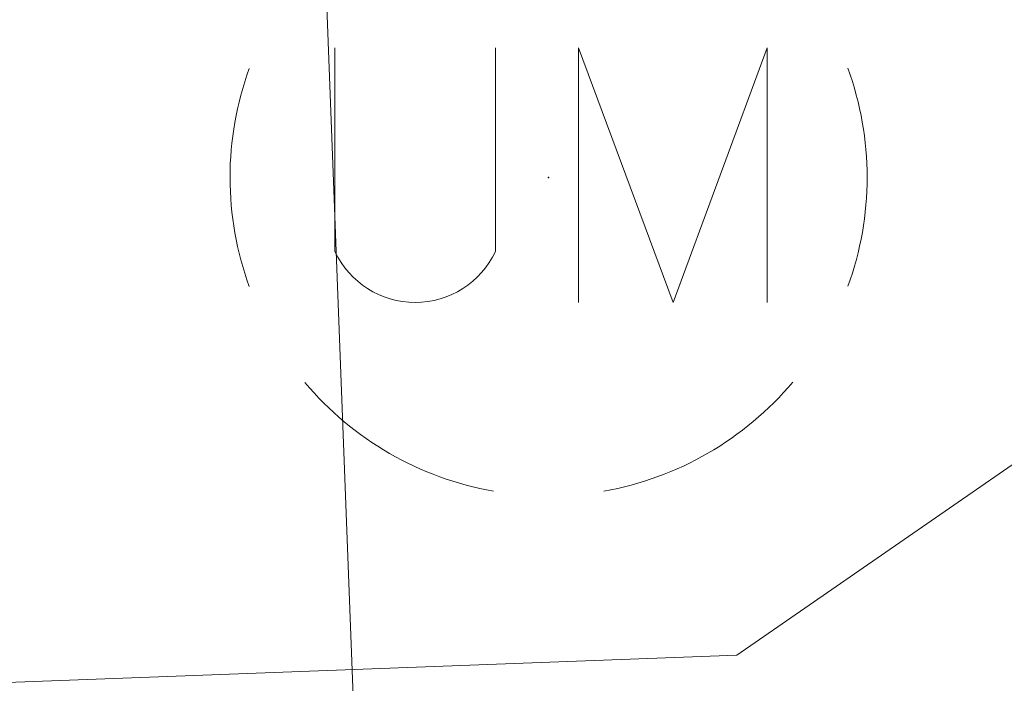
# Model space of a CAD drawing. Header units: feet. Extents: x 2433273 to 2447442, y 555003 to 575201.
# Tile 197 of 226: x 2435763 to 2435779, y 570398 to 570408. Entities that reach past the tile are written whole.
import ezdxf

# ---------------------------------------------------------------- set-up
doc = ezdxf.new("R2010")
doc.units = ezdxf.units.FT
doc.header["$LTSCALE"] = 50
doc.header["$MEASUREMENT"] = 0
doc.linetypes.add('cl50', pattern=[100, 7.5, -7.5, 70, -7.5, 7.5])
for name, color, linetype, lineweight in [('GE_P_CL_50', 7, 'cl50', 13), ('UT_X_Unknown_Cells', 7, 'Continuous', 0), ('UT_X_Unknown_Cells (Construction)', 7, 'Continuous', 0), ('UT_X_Water', 133, 'Continuous', 0)]:
    doc.layers.add(name, color=color, linetype=linetype, lineweight=lineweight)
doc.layers.add('GK_Visualization', color=30, linetype='Continuous', lineweight=13, plot=False)

# ---------------------------------------------------------------- blocks, each defined once
blk = doc.blocks.new('UMH_14')
at = {"layer": 'UT_X_Unknown_Cells', "color": 7, "linetype": 'Continuous', "lineweight": 0}
for p, q in [((-0.06708333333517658, 0.04075000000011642), (-0.06708333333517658, -0.02325000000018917)), ((-0.01666666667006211, 0.04075000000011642), (-0.01666666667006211, -0.02325000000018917))]:
    blk.add_line(p, q, dxfattribs=at)
at = {"layer": 'UT_X_Unknown_Cells', "color": 7, "linetype": 'Continuous', "lineweight": 0, "flags": 128}
blk.add_lwpolyline([(0.0094166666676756, -0.03924999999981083), (0.0094166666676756, 0.04075000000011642), (0.03908333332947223, -0.03924999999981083), (0.06866666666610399, 0.04075000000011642), (0.06866666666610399, -0.03924999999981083)], dxfattribs=at)
at = {"layer": 'UT_X_Unknown_Cells', "color": 7, "linetype": 'Continuous', "lineweight": 0}
for centre, radius, start, end in [((0, 0), 0.1, 100.0805972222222, 140.0721333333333), ((0, 0), 0.1, 40.05767222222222, 80.10608055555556), ((0, 0), 0.1, 160.0168944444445, 200.0391888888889), ((0, 0), 0.1, 340.0168944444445, 20.03918888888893), ((-0.04187500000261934, -0.01139192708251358), 0.02785810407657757, 205.1924277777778, 334.8075694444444), ((0, 0), 0.1, 220.0576722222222, 260.0473111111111), ((0, 0), 0.1, 280.0114361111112, 320.0263833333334)]:
    blk.add_arc(centre, radius, start, end, dxfattribs=at)
at = {"layer": 'UT_X_Unknown_Cells (Construction)', "color": 7, "linetype": 'Continuous', "lineweight": 30}
blk.add_point((0, 0), dxfattribs=at)

msp = doc.modelspace()

# ---------------------------------------------------------------- linework, layer by layer
at = {"layer": 'GE_P_CL_50'}
msp.add_line((2435791.567966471, 569803.4094832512), (2435768.1240402, 570411.36110526), dxfattribs=at)
at = {"layer": 'GK_Visualization', "color": 1, "flags": 128}
msp.add_lwpolyline([(2435795.482392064, 569701.8999766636), (2435768.1240402, 570411.36110526), (2436047.3784568, 570421.80436209), (2436357.808157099, 570392.03463695)], dxfattribs=at)
msp.add_lwpolyline([(2435795.482392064, 569701.8999766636), (2435768.1240402, 570411.36110526), (2436047.3784568, 570421.80436209), (2436357.808157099, 570392.03463695)], dxfattribs=at)
at = {"layer": 'UT_X_Water'}
for p in [(2435788.589, 570407.6149000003), (2434828.290141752, 570362.6046995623)]:
    msp.add_line(p, (2435774.686542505, 570397.9970159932), dxfattribs=at)

# ---------------------------------------------------------------- block references
at = {"layer": 'UT_X_Unknown_Cells', "color": 7, "linetype": 'Continuous', "lineweight": 0, "xscale": 50, "yscale": 50, "zscale": 50}
msp.add_blockref('UMH_14', (2435771.73, 570405.495), dxfattribs=at)

doc.saveas('drawing.dxf')
